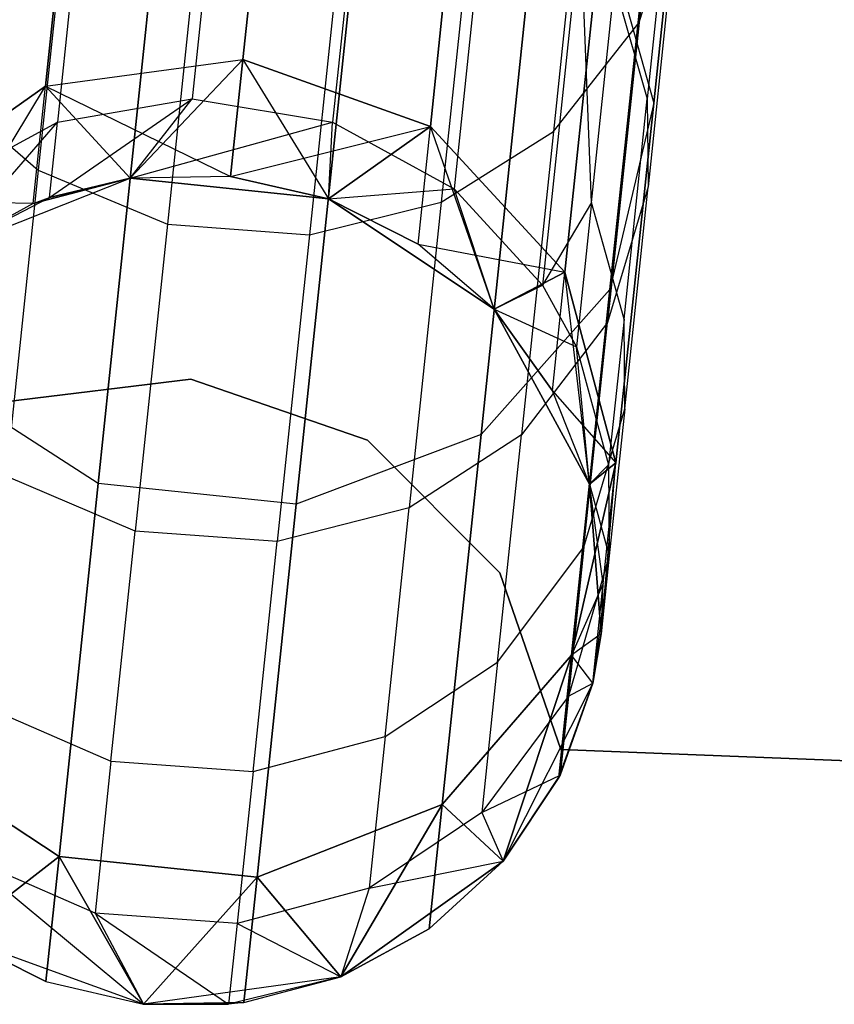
# Model space of a CAD drawing. Extents: x 0.3 to 7.1, y -3.38 to 3.38.
# Tile 41 of 256: x 3.31 to 3.51, y -3.38 to -3.14. Entities that reach past the tile are written whole.
import ezdxf

# ---------------------------------------------------------------- set-up
doc = ezdxf.new("R2010")
doc.units = 0
doc.header["$LTSCALE"] = 2.54
doc.layers.get('0').update_dxf_attribs({"linetype": 'CONTINUOUS'})

# ---------------------------------------------------------------- blocks, each defined once
blk = doc.blocks.new('SINGLES_B_BB_STL')
at = {"color": 0}
for p, q in [((3.46347, -3.1649, 16.15306), (3.47841, -3.0228, 15.76553)), ((3.46347, -3.1649, 16.15306), (3.47841, -3.0228, 15.76553)), ((3.47841, -3.0228, 12.49574), (3.46347, -3.1649, 12.10821)), ((3.47841, -3.0228, 12.49574), (3.46347, -3.1649, 12.10821)), ((3.46938, -3.05587, 40.29623), (3.45996, -3.14548, 40.08492)), ((3.46938, -3.05587, 40.29623), (3.45996, -3.14548, 40.08492)), ((3.45296, -3.20968, 16.13981), (3.46814, -3.06527, 15.74599)), ((3.45296, -3.20968, 16.13981), (3.46814, -3.06527, 15.74599)), ((3.46814, -3.06527, 12.51528), (3.45296, -3.20968, 12.12146)), ((3.46814, -3.06527, 12.51528), (3.45296, -3.20968, 12.12146)), ((3.37357, -3.07053, 16.17758), (3.36476, -3.15435, 16.56923)), ((3.37357, -3.07053, 16.17758), (3.36476, -3.15435, 16.56923)), ((3.36476, -3.15435, 11.69203), (3.37357, -3.07053, 12.08369)), ((3.36476, -3.15435, 11.69203), (3.37357, -3.07053, 12.08369)), ((3.31736, -3.16077, 16.56762), (3.3262, -3.07661, 16.17439)), ((3.31736, -3.16077, 16.56762), (3.3262, -3.07661, 16.17439)), ((3.3262, -3.07661, 12.08688), (3.31736, -3.16077, 11.69365)), ((3.3262, -3.07661, 12.08688), (3.31736, -3.16077, 11.69365)), ((3.36157, -3.07837, 39.82986), (3.35258, -3.16386, 39.4018)), ((3.36157, -3.07837, 39.82986), (3.35258, -3.16386, 39.4018)), ((3.44887, -3.08114, 40.30919), (3.43935, -3.17171, 40.09562)), ((3.44887, -3.08114, 40.30919), (3.43935, -3.17171, 40.09562)), ((3.3292, -3.08365, 39.83235), (3.32018, -3.16942, 39.40284)), ((3.3292, -3.08365, 39.83235), (3.32018, -3.16942, 39.40284)), ((3.39529, -3.0839, 39.83043), (3.3863, -3.16946, 39.40204)), ((3.39529, -3.0839, 39.83043), (3.3863, -3.16946, 39.40204)), ((3.4098, -3.17048, 16.56762), (3.41864, -3.08633, 16.17439)), ((3.4098, -3.17048, 16.56762), (3.41864, -3.08633, 16.17439)), ((3.41864, -3.08633, 12.08688), (3.4098, -3.17048, 11.69365)), ((3.41864, -3.08633, 12.08688), (3.4098, -3.17048, 11.69365)), ((3.32517, -3.08969, 40.31938), (3.31557, -3.18101, 40.10402)), ((3.32517, -3.08969, 40.31938), (3.31557, -3.18101, 40.10402)), ((3.46931, -3.0932, 40.06487), (3.46189, -3.16384, 39.85129)), ((3.46931, -3.0932, 40.06487), (3.46189, -3.16384, 39.85129)), ((3.42199, -3.09742, 40.31823), (3.4124, -3.18866, 40.10307)), ((3.42199, -3.09742, 40.31823), (3.4124, -3.18866, 40.10307)), ((3.42452, -3.0995, 39.83401), (3.41548, -3.18546, 39.40354)), ((3.42452, -3.0995, 39.83401), (3.41548, -3.18546, 39.40354)), ((3.42197, -3.24446, 16.12883), (3.43735, -3.09814, 15.72978)), ((3.42197, -3.24446, 16.12883), (3.43735, -3.09814, 15.72978)), ((3.43735, -3.09814, 12.53148), (3.42197, -3.24446, 12.13244)), ((3.43735, -3.09814, 12.53148), (3.42197, -3.24446, 12.13244)), ((3.35626, -3.10231, 40.32381), (3.34662, -3.19397, 40.10767)), ((3.35626, -3.10231, 40.32381), (3.34662, -3.19397, 40.10767)), ((3.39039, -3.10489, 40.32333), (3.38076, -3.19651, 40.10727)), ((3.39039, -3.10489, 40.32333), (3.38076, -3.19651, 40.10727)), ((3.32999, -3.25627, 16.12262), (3.34548, -3.10887, 15.72064)), ((3.32999, -3.25627, 16.12262), (3.34548, -3.10887, 15.72064)), ((3.34548, -3.10887, 12.54063), (3.32999, -3.25627, 12.13865)), ((3.34548, -3.10887, 12.54063), (3.32999, -3.25627, 12.13865)), ((3.45996, -3.14548, 40.08492), (3.46958, -3.11377, 40.0726)), ((3.45996, -3.14548, 40.08492), (3.46958, -3.11377, 40.0726)), ((3.46958, -3.11377, 40.0726), (3.4621, -3.18497, 39.85733)), ((3.46958, -3.11377, 40.0726), (3.4621, -3.18497, 39.85733)), ((3.37759, -3.26127, 16.12262), (3.39308, -3.11387, 15.72064)), ((3.37759, -3.26127, 16.12262), (3.39308, -3.11387, 15.72064)), ((3.39308, -3.11387, 12.54063), (3.37759, -3.26127, 12.13865)), ((3.39308, -3.11387, 12.54063), (3.37759, -3.26127, 12.13865)), ((3.44214, -3.20548, 16.56315), (3.45108, -3.12039, 16.16554)), ((3.44214, -3.20548, 16.56315), (3.45108, -3.12039, 16.16554)), ((3.45108, -3.12039, 12.09573), (3.44214, -3.20548, 11.69812)), ((3.45108, -3.12039, 12.09573), (3.44214, -3.20548, 11.69812)), ((3.45108, -3.12039, 16.16554), (3.46347, -3.1649, 16.15306)), ((3.45108, -3.12039, 16.16554), (3.46347, -3.1649, 16.15306)), ((3.45108, -3.12039, 12.09573), (3.46347, -3.1649, 12.10821)), ((3.45108, -3.12039, 12.09573), (3.46347, -3.1649, 12.10821)), ((3.44588, -3.12194, 39.83979), (3.43677, -3.20857, 39.40597)), ((3.44588, -3.12194, 39.83979), (3.43677, -3.20857, 39.40597)), ((3.44855, -3.18875, 39.62742), (3.44588, -3.12194, 39.83979)), ((3.44855, -3.18875, 39.62742), (3.44588, -3.12194, 39.83979)), ((3.44855, -3.18875, 39.62742), (3.45406, -3.13635, 39.84367)), ((3.44855, -3.18875, 39.62742), (3.45406, -3.13635, 39.84367)), ((3.45406, -3.13635, 39.84367), (3.46189, -3.16384, 39.85129)), ((3.45406, -3.13635, 39.84367), (3.46189, -3.16384, 39.85129)), ((3.43935, -3.17171, 40.09562), (3.45996, -3.14548, 40.08492)), ((3.43935, -3.17171, 40.09562), (3.45996, -3.14548, 40.08492)), ((3.45996, -3.14548, 40.08492), (3.45238, -3.21757, 39.86695)), ((3.45996, -3.14548, 40.08492), (3.45238, -3.21757, 39.86695)), ((3.31736, -3.16077, 16.56762), (3.36476, -3.15435, 16.56923)), ((3.31736, -3.16077, 16.56762), (3.36476, -3.15435, 16.56923)), ((3.31736, -3.16077, 11.69365), (3.36476, -3.15435, 11.69203)), ((3.31736, -3.16077, 11.69365), (3.36476, -3.15435, 11.69203)), ((3.3377, -3.18286, 16.96885), (3.36476, -3.15435, 16.56923)), ((3.3377, -3.18286, 16.96885), (3.36476, -3.15435, 16.56923)), ((3.36476, -3.15435, 16.56923), (3.36181, -3.18247, 16.96885)), ((3.36476, -3.15435, 16.56923), (3.36181, -3.18247, 16.96885)), ((3.36181, -3.18247, 11.29242), (3.36476, -3.15435, 11.69203)), ((3.36181, -3.18247, 11.29242), (3.36476, -3.15435, 11.69203)), ((3.4098, -3.17048, 16.56762), (3.36476, -3.15435, 16.56923)), ((3.4098, -3.17048, 16.56762), (3.36476, -3.15435, 16.56923)), ((3.36476, -3.15435, 11.69203), (3.3853, -3.18786, 11.29242)), ((3.36476, -3.15435, 11.69203), (3.3853, -3.18786, 11.29242)), ((3.36476, -3.15435, 11.69203), (3.4098, -3.17048, 11.69365)), ((3.36476, -3.15435, 11.69203), (3.4098, -3.17048, 11.69365)), ((3.27845, -3.18827, 16.56315), (3.31736, -3.16077, 16.56762)), ((3.27845, -3.18827, 16.56315), (3.31736, -3.16077, 16.56762)), ((3.31736, -3.16077, 11.69365), (3.27845, -3.18827, 11.69812)), ((3.31736, -3.16077, 11.69365), (3.27845, -3.18827, 11.69812)), ((3.29193, -3.16057, 40.09725), (3.31557, -3.18101, 40.10402)), ((3.29193, -3.16057, 40.09725), (3.31557, -3.18101, 40.10402)), ((3.29323, -3.20055, 16.96885), (3.31736, -3.16077, 16.56762)), ((3.29323, -3.20055, 16.96885), (3.31736, -3.16077, 16.56762)), ((3.31439, -3.189, 16.96885), (3.31736, -3.16077, 16.56762)), ((3.31439, -3.189, 16.96885), (3.31736, -3.16077, 16.56762)), ((3.31439, -3.189, 11.29242), (3.31736, -3.16077, 11.69365)), ((3.31439, -3.189, 11.29242), (3.31736, -3.16077, 11.69365)), ((3.3377, -3.18286, 16.96885), (3.31736, -3.16077, 16.56762)), ((3.3377, -3.18286, 16.96885), (3.31736, -3.16077, 16.56762)), ((3.3377, -3.18286, 11.29242), (3.31736, -3.16077, 11.69365)), ((3.31736, -3.16077, 11.69365), (3.36181, -3.18247, 11.29242)), ((3.3377, -3.18286, 11.29242), (3.31736, -3.16077, 11.69365)), ((3.31736, -3.16077, 11.69365), (3.36181, -3.18247, 11.29242)), ((3.31828, -3.18755, 39.09119), (3.35258, -3.16386, 39.4018)), ((3.31828, -3.18755, 39.09119), (3.35258, -3.16386, 39.4018)), ((3.32018, -3.16942, 39.40284), (3.35258, -3.16386, 39.4018)), ((3.32018, -3.16942, 39.40284), (3.35258, -3.16386, 39.4018)), ((3.3377, -3.18286, 39.09119), (3.35258, -3.16386, 39.4018)), ((3.3377, -3.18286, 39.09119), (3.35258, -3.16386, 39.4018)), ((3.35258, -3.16386, 39.4018), (3.3863, -3.16946, 39.40204)), ((3.35258, -3.16386, 39.4018), (3.3863, -3.16946, 39.40204)), ((3.46347, -3.1649, 16.15306), (3.45296, -3.20968, 16.13981)), ((3.46347, -3.1649, 16.15306), (3.45296, -3.20968, 16.13981)), ((3.46347, -3.1649, 12.10821), (3.45296, -3.20968, 12.12146)), ((3.46347, -3.1649, 12.10821), (3.45296, -3.20968, 12.12146)), ((3.45439, -3.25131, 16.55685), (3.46347, -3.1649, 16.15306)), ((3.45439, -3.25131, 16.55685), (3.46347, -3.1649, 16.15306)), ((3.46347, -3.1649, 12.10821), (3.45439, -3.25131, 11.70442)), ((3.46347, -3.1649, 12.10821), (3.45439, -3.25131, 11.70442)), ((3.45633, -3.21677, 39.63286), (3.46189, -3.16384, 39.85129)), ((3.45633, -3.21677, 39.63286), (3.46189, -3.16384, 39.85129)), ((3.46189, -3.16384, 39.85129), (3.4621, -3.18497, 39.85733)), ((3.46189, -3.16384, 39.85129), (3.4621, -3.18497, 39.85733)), ((3.29147, -3.18505, 39.40501), (3.32018, -3.16942, 39.40284)), ((3.29147, -3.18505, 39.40501), (3.32018, -3.16942, 39.40284)), ((3.29323, -3.20055, 39.09119), (3.32018, -3.16942, 39.40284)), ((3.29323, -3.20055, 39.09119), (3.32018, -3.16942, 39.40284)), ((3.31828, -3.18755, 39.09119), (3.32018, -3.16942, 39.40284)), ((3.31828, -3.18755, 39.09119), (3.32018, -3.16942, 39.40284)), ((3.3377, -3.18286, 39.09119), (3.3863, -3.16946, 39.40204)), ((3.3377, -3.18286, 39.09119), (3.3863, -3.16946, 39.40204)), ((3.36181, -3.18247, 16.96885), (3.4098, -3.17048, 16.56762)), ((3.36181, -3.18247, 16.96885), (3.4098, -3.17048, 16.56762)), ((3.3853, -3.18786, 39.09119), (3.3863, -3.16946, 39.40204)), ((3.3853, -3.18786, 39.09119), (3.3863, -3.16946, 39.40204)), ((3.3853, -3.18786, 16.96885), (3.4098, -3.17048, 16.56762)), ((3.3853, -3.18786, 16.96885), (3.4098, -3.17048, 16.56762)), ((3.4098, -3.17048, 11.69365), (3.3853, -3.18786, 11.29242)), ((3.4098, -3.17048, 11.69365), (3.3853, -3.18786, 11.29242)), ((3.3863, -3.16946, 39.40204), (3.41548, -3.18546, 39.40354)), ((3.3863, -3.16946, 39.40204), (3.41548, -3.18546, 39.40354)), ((3.40683, -3.19872, 16.96885), (3.4098, -3.17048, 16.56762)), ((3.40683, -3.19872, 16.96885), (3.4098, -3.17048, 16.56762)), ((3.40683, -3.19872, 11.29242), (3.4098, -3.17048, 11.69365)), ((3.40683, -3.19872, 11.29242), (3.4098, -3.17048, 11.69365)), ((3.44214, -3.20548, 16.56315), (3.4098, -3.17048, 16.56762)), ((3.44214, -3.20548, 16.56315), (3.4098, -3.17048, 16.56762)), ((3.42513, -3.21441, 11.29242), (3.4098, -3.17048, 11.69365)), ((3.4098, -3.17048, 11.69365), (3.44214, -3.20548, 11.69812)), ((3.42513, -3.21441, 11.29242), (3.4098, -3.17048, 11.69365)), ((3.4098, -3.17048, 11.69365), (3.44214, -3.20548, 11.69812)), ((3.4124, -3.18866, 40.10307), (3.43935, -3.17171, 40.09562)), ((3.4124, -3.18866, 40.10307), (3.43935, -3.17171, 40.09562)), ((3.43935, -3.17171, 40.09562), (3.43169, -3.24458, 39.8753)), ((3.43935, -3.17171, 40.09562), (3.43169, -3.24458, 39.8753)), ((3.31557, -3.18101, 40.10402), (3.30785, -3.25449, 39.88186)), ((3.31557, -3.18101, 40.10402), (3.30785, -3.25449, 39.88186)), ((3.31557, -3.18101, 40.10402), (3.34662, -3.19397, 40.10767)), ((3.31557, -3.18101, 40.10402), (3.34662, -3.19397, 40.10767)), ((3.29323, -3.20055, 1.7), (3.3377, -3.18286, 1.7)), ((3.29323, -3.20055, 1.7), (3.3377, -3.18286, 1.7)), ((3.29323, -3.20055, 11.29242), (3.3377, -3.18286, 1.7)), ((3.29323, -3.20055, 11.29242), (3.3377, -3.18286, 1.7)), ((3.3377, -3.18286, 16.96885), (3.31439, -3.189, 16.96885)), ((3.3377, -3.18286, 16.96885), (3.31439, -3.189, 16.96885)), ((3.3377, -3.18286, 11.29242), (3.31439, -3.189, 11.29242)), ((3.31439, -3.189, 11.29242), (3.3377, -3.18286, 1.7)), ((3.31439, -3.189, 11.29242), (3.3377, -3.18286, 1.7)), ((3.3377, -3.18286, 11.29242), (3.31439, -3.189, 11.29242)), ((3.3377, -3.18286, 16.96885), (3.31828, -3.18755, 39.09119)), ((3.31828, -3.18755, 39.09119), (3.3377, -3.18286, 39.09119)), ((3.3377, -3.18286, 16.96885), (3.31828, -3.18755, 39.09119)), ((3.31828, -3.18755, 39.09119), (3.3377, -3.18286, 39.09119)), ((3.36181, -3.18247, 16.96885), (3.3377, -3.18286, 39.09119)), ((3.36181, -3.18247, 16.96885), (3.3377, -3.18286, 39.09119)), ((3.36181, -3.18247, 16.96885), (3.3377, -3.18286, 16.96885)), ((3.36181, -3.18247, 16.96885), (3.3377, -3.18286, 16.96885)), ((3.36181, -3.18247, 11.29242), (3.3377, -3.18286, 11.29242)), ((3.36181, -3.18247, 11.29242), (3.3377, -3.18286, 11.29242)), ((3.3377, -3.18286, 1.7), (3.3853, -3.18786, 1.7)), ((3.3853, -3.18786, 16.96885), (3.3377, -3.18286, 39.09119)), ((3.3377, -3.18286, 39.09119), (3.3853, -3.18786, 39.09119)), ((3.3853, -3.18786, 16.96885), (3.3377, -3.18286, 39.09119)), ((3.3377, -3.18286, 16.96885), (3.3377, -3.18286, 39.09119)), ((3.3377, -3.18286, 16.96885), (3.3377, -3.18286, 39.09119)), ((3.3377, -3.18286, 11.29242), (3.3377, -3.18286, 1.7)), ((3.3377, -3.18286, 11.29242), (3.3377, -3.18286, 1.7)), ((3.3377, -3.18286, 11.29242), (3.3853, -3.18786, 1.7)), ((3.3377, -3.18286, 1.7), (3.3853, -3.18786, 1.7)), ((3.3377, -3.18286, 11.29242), (3.3853, -3.18786, 1.7)), ((3.3377, -3.18286, 39.09119), (3.3853, -3.18786, 39.09119)), ((3.3853, -3.18786, 16.96885), (3.36181, -3.18247, 16.96885)), ((3.3853, -3.18786, 16.96885), (3.36181, -3.18247, 16.96885)), ((3.3853, -3.18786, 11.29242), (3.36181, -3.18247, 11.29242)), ((3.36181, -3.18247, 11.29242), (3.3853, -3.18786, 1.7)), ((3.36181, -3.18247, 11.29242), (3.3853, -3.18786, 1.7)), ((3.3853, -3.18786, 11.29242), (3.36181, -3.18247, 11.29242)), ((3.3853, -3.18786, 39.09119), (3.41548, -3.18546, 39.40354)), ((3.3853, -3.18786, 39.09119), (3.41548, -3.18546, 39.40354)), ((3.42513, -3.21441, 39.09119), (3.41548, -3.18546, 39.40354)), ((3.41548, -3.18546, 39.40354), (3.43677, -3.20857, 39.40597)), ((3.42513, -3.21441, 39.09119), (3.41548, -3.18546, 39.40354)), ((3.41548, -3.18546, 39.40354), (3.43677, -3.20857, 39.40597)), ((3.4621, -3.18497, 39.85733), (3.45238, -3.21757, 39.86695)), ((3.4621, -3.18497, 39.85733), (3.45238, -3.21757, 39.86695)), ((3.45649, -3.23831, 39.63716), (3.4621, -3.18497, 39.85733)), ((3.45649, -3.23831, 39.63716), (3.4621, -3.18497, 39.85733)), ((3.31439, -3.189, 11.29242), (3.27845, -3.18827, 11.69812)), ((3.31439, -3.189, 11.29242), (3.27845, -3.18827, 11.69812)), ((3.29323, -3.20055, 39.09119), (3.31828, -3.18755, 39.09119)), ((3.29323, -3.20055, 39.09119), (3.31828, -3.18755, 39.09119)), ((3.31439, -3.189, 16.96885), (3.29323, -3.20055, 39.09119)), ((3.31439, -3.189, 16.96885), (3.29323, -3.20055, 16.96885)), ((3.31439, -3.189, 16.96885), (3.29323, -3.20055, 39.09119)), ((3.31439, -3.189, 16.96885), (3.29323, -3.20055, 16.96885)), ((3.31439, -3.189, 11.29242), (3.29323, -3.20055, 11.29242)), ((3.31439, -3.189, 11.29242), (3.29323, -3.20055, 11.29242)), ((3.31439, -3.189, 16.96885), (3.31828, -3.18755, 39.09119)), ((3.31439, -3.189, 16.96885), (3.31828, -3.18755, 39.09119)), ((3.38076, -3.19651, 40.10727), (3.4124, -3.18866, 40.10307)), ((3.38076, -3.19651, 40.10727), (3.4124, -3.18866, 40.10307)), ((3.3853, -3.18786, 1.7), (3.42513, -3.21441, 1.7)), ((3.42513, -3.21441, 16.96885), (3.3853, -3.18786, 39.09119)), ((3.3853, -3.18786, 39.09119), (3.42513, -3.21441, 39.09119)), ((3.40683, -3.19872, 16.96885), (3.3853, -3.18786, 39.09119)), ((3.42513, -3.21441, 16.96885), (3.3853, -3.18786, 39.09119)), ((3.40683, -3.19872, 16.96885), (3.3853, -3.18786, 39.09119)), ((3.40683, -3.19872, 16.96885), (3.3853, -3.18786, 16.96885)), ((3.3853, -3.18786, 16.96885), (3.3853, -3.18786, 39.09119)), ((3.3853, -3.18786, 16.96885), (3.3853, -3.18786, 39.09119)), ((3.40683, -3.19872, 16.96885), (3.3853, -3.18786, 16.96885)), ((3.40683, -3.19872, 11.29242), (3.3853, -3.18786, 11.29242)), ((3.3853, -3.18786, 1.7), (3.42513, -3.21441, 1.7)), ((3.3853, -3.18786, 1.7), (3.40683, -3.19872, 11.29242)), ((3.3853, -3.18786, 1.7), (3.40683, -3.19872, 11.29242)), ((3.3853, -3.18786, 1.7), (3.3853, -3.18786, 11.29242)), ((3.40683, -3.19872, 11.29242), (3.3853, -3.18786, 11.29242)), ((3.3853, -3.18786, 1.7), (3.3853, -3.18786, 11.29242)), ((3.3853, -3.18786, 39.09119), (3.42513, -3.21441, 39.09119)), ((3.4124, -3.18866, 40.10307), (3.40469, -3.26208, 39.88112)), ((3.4124, -3.18866, 40.10307), (3.40469, -3.26208, 39.88112)), ((3.44855, -3.18875, 39.62742), (3.43677, -3.20857, 39.40597)), ((3.44855, -3.18875, 39.62742), (3.43677, -3.20857, 39.40597)), ((3.44855, -3.18875, 39.62742), (3.44491, -3.22344, 39.4076)), ((3.44855, -3.18875, 39.62742), (3.44491, -3.22344, 39.4076)), ((3.45633, -3.21677, 39.63286), (3.44855, -3.18875, 39.62742)), ((3.45633, -3.21677, 39.63286), (3.44855, -3.18875, 39.62742)), ((3.34662, -3.19397, 40.10767), (3.33887, -3.26771, 39.8847)), ((3.34662, -3.19397, 40.10767), (3.33887, -3.26771, 39.8847)), ((3.34662, -3.19397, 40.10767), (3.38076, -3.19651, 40.10727)), ((3.34662, -3.19397, 40.10767), (3.38076, -3.19651, 40.10727)), ((3.38076, -3.19651, 40.10727), (3.37302, -3.27022, 39.8844)), ((3.38076, -3.19651, 40.10727), (3.37302, -3.27022, 39.8844)), ((3.42513, -3.21441, 16.96885), (3.40683, -3.19872, 16.96885)), ((3.40683, -3.19872, 16.96885), (3.44214, -3.20548, 16.56315)), ((3.42513, -3.21441, 16.96885), (3.40683, -3.19872, 16.96885)), ((3.40683, -3.19872, 16.96885), (3.44214, -3.20548, 16.56315)), ((3.42513, -3.21441, 11.29242), (3.40683, -3.19872, 11.29242)), ((3.42513, -3.21441, 1.7), (3.40683, -3.19872, 11.29242)), ((3.42513, -3.21441, 11.29242), (3.40683, -3.19872, 11.29242)), ((3.42513, -3.21441, 1.7), (3.40683, -3.19872, 11.29242)), ((3.42513, -3.21441, 16.96885), (3.44214, -3.20548, 16.56315)), ((3.42513, -3.21441, 16.96885), (3.44214, -3.20548, 16.56315)), ((3.44214, -3.20548, 11.69812), (3.42513, -3.21441, 11.29242)), ((3.44214, -3.20548, 11.69812), (3.42513, -3.21441, 11.29242)), ((3.43914, -3.23403, 16.96885), (3.44214, -3.20548, 16.56315)), ((3.43914, -3.23403, 16.96885), (3.44214, -3.20548, 16.56315)), ((3.43914, -3.23403, 11.29242), (3.44214, -3.20548, 11.69812)), ((3.43914, -3.23403, 11.29242), (3.44214, -3.20548, 11.69812)), ((3.45439, -3.25131, 16.55685), (3.44214, -3.20548, 16.56315)), ((3.45439, -3.25131, 16.55685), (3.44214, -3.20548, 16.56315)), ((3.44805, -3.25643, 11.29242), (3.44214, -3.20548, 11.69812)), ((3.44214, -3.20548, 11.69812), (3.45439, -3.25131, 11.70442)), ((3.44805, -3.25643, 11.29242), (3.44214, -3.20548, 11.69812)), ((3.44214, -3.20548, 11.69812), (3.45439, -3.25131, 11.70442)), ((3.45296, -3.20968, 16.13981), (3.42197, -3.24446, 16.12883)), ((3.45296, -3.20968, 16.13981), (3.42197, -3.24446, 16.12883)), ((3.45296, -3.20968, 12.12146), (3.42197, -3.24446, 12.13244)), ((3.45296, -3.20968, 12.12146), (3.42197, -3.24446, 12.13244)), ((3.42513, -3.21441, 39.09119), (3.43677, -3.20857, 39.40597)), ((3.42513, -3.21441, 39.09119), (3.43677, -3.20857, 39.40597)), ((3.43677, -3.20857, 39.40597), (3.44491, -3.22344, 39.4076)), ((3.43677, -3.20857, 39.40597), (3.44491, -3.22344, 39.4076)), ((3.44373, -3.29749, 16.55016), (3.45296, -3.20968, 16.13981)), ((3.44373, -3.29749, 16.55016), (3.45296, -3.20968, 16.13981)), ((3.45296, -3.20968, 12.12146), (3.44373, -3.29749, 11.71111)), ((3.45296, -3.20968, 12.12146), (3.44373, -3.29749, 11.71111)), ((3.42513, -3.21441, 1.7), (3.44805, -3.25643, 1.7)), ((3.44805, -3.25643, 16.96885), (3.42513, -3.21441, 39.09119)), ((3.42513, -3.21441, 39.09119), (3.44805, -3.25643, 39.09119)), ((3.43914, -3.23403, 16.96885), (3.42513, -3.21441, 39.09119)), ((3.44805, -3.25643, 16.96885), (3.42513, -3.21441, 39.09119)), ((3.43914, -3.23403, 16.96885), (3.42513, -3.21441, 39.09119)), ((3.43914, -3.23403, 16.96885), (3.42513, -3.21441, 16.96885)), ((3.42513, -3.21441, 16.96885), (3.42513, -3.21441, 39.09119)), ((3.42513, -3.21441, 16.96885), (3.42513, -3.21441, 39.09119)), ((3.43914, -3.23403, 16.96885), (3.42513, -3.21441, 16.96885)), ((3.43914, -3.23403, 11.29242), (3.42513, -3.21441, 11.29242)), ((3.42513, -3.21441, 1.7), (3.44805, -3.25643, 1.7)), ((3.42513, -3.21441, 1.7), (3.43914, -3.23403, 11.29242)), ((3.42513, -3.21441, 1.7), (3.43914, -3.23403, 11.29242)), ((3.42513, -3.21441, 1.7), (3.42513, -3.21441, 11.29242)), ((3.43914, -3.23403, 11.29242), (3.42513, -3.21441, 11.29242)), ((3.42513, -3.21441, 1.7), (3.42513, -3.21441, 11.29242)), ((3.42513, -3.21441, 39.09119), (3.44805, -3.25643, 39.09119)), ((3.42513, -3.21441, 39.09119), (3.44491, -3.22344, 39.4076)), ((3.42513, -3.21441, 39.09119), (3.44491, -3.22344, 39.4076)), ((3.45238, -3.21757, 39.86695), (3.43169, -3.24458, 39.8753)), ((3.45238, -3.21757, 39.86695), (3.43169, -3.24458, 39.8753)), ((3.44671, -3.27159, 39.64402), (3.45238, -3.21757, 39.86695)), ((3.44671, -3.27159, 39.64402), (3.45238, -3.21757, 39.86695)), ((3.45633, -3.21677, 39.63286), (3.45264, -3.25181, 39.41081)), ((3.45633, -3.21677, 39.63286), (3.45264, -3.25181, 39.41081)), ((3.45649, -3.23831, 39.63716), (3.45633, -3.21677, 39.63286)), ((3.45649, -3.23831, 39.63716), (3.45633, -3.21677, 39.63286)), ((3.44805, -3.25643, 39.09119), (3.44491, -3.22344, 39.4076)), ((3.44491, -3.22344, 39.4076), (3.45264, -3.25181, 39.41081)), ((3.44805, -3.25643, 39.09119), (3.44491, -3.22344, 39.4076)), ((3.44491, -3.22344, 39.4076), (3.45264, -3.25181, 39.41081)), ((3.32999, -3.25627, 16.12262), (3.29007, -3.2306, 16.12883)), ((3.32999, -3.25627, 16.12262), (3.29007, -3.2306, 16.12883)), ((3.32999, -3.25627, 12.13865), (3.29007, -3.2306, 12.13244)), ((3.32999, -3.25627, 12.13865), (3.29007, -3.2306, 12.13244)), ((3.30761, -3.23661, 1.9), (3.35224, -3.2312, 1.9)), ((3.35224, -3.2312, 1.7), (3.30761, -3.23661, 1.7)), ((3.35224, -3.2312, 1.7), (3.30761, -3.23661, 1.7)), ((3.30761, -3.23661, 1.9), (3.35224, -3.2312, 1.9)), ((3.35224, -3.2312, 1.9), (3.39473, -3.24588, 1.9)), ((3.39473, -3.24588, 1.7), (3.35224, -3.2312, 1.7)), ((3.35224, -3.2312, 1.7), (3.35224, -3.2312, 1.9)), ((3.35224, -3.2312, 1.7), (3.35224, -3.2312, 1.9)), ((3.39473, -3.24588, 1.7), (3.35224, -3.2312, 1.7)), ((3.35224, -3.2312, 1.9), (3.39473, -3.24588, 1.9)), ((3.44805, -3.25643, 16.96885), (3.43914, -3.23403, 16.96885)), ((3.43914, -3.23403, 16.96885), (3.45439, -3.25131, 16.55685)), ((3.44805, -3.25643, 16.96885), (3.43914, -3.23403, 16.96885)), ((3.43914, -3.23403, 16.96885), (3.45439, -3.25131, 16.55685)), ((3.44805, -3.25643, 11.29242), (3.43914, -3.23403, 11.29242)), ((3.44805, -3.25643, 1.7), (3.43914, -3.23403, 11.29242)), ((3.44805, -3.25643, 11.29242), (3.43914, -3.23403, 11.29242)), ((3.44805, -3.25643, 1.7), (3.43914, -3.23403, 11.29242)), ((3.44671, -3.27159, 39.64402), (3.45649, -3.23831, 39.63716)), ((3.44671, -3.27159, 39.64402), (3.45649, -3.23831, 39.63716)), ((3.45649, -3.23831, 39.63716), (3.45278, -3.27364, 39.41335)), ((3.45649, -3.23831, 39.63716), (3.45278, -3.27364, 39.41335)), ((3.42197, -3.24446, 16.12883), (3.37759, -3.26127, 16.12262)), ((3.42197, -3.24446, 16.12883), (3.37759, -3.26127, 16.12262)), ((3.42197, -3.24446, 12.13244), (3.37759, -3.26127, 12.13865)), ((3.42197, -3.24446, 12.13244), (3.37759, -3.26127, 12.13865)), ((3.39473, -3.24588, 1.9), (3.42649, -3.2777, 1.9)), ((3.42649, -3.2777, 1.7), (3.39473, -3.24588, 1.7)), ((3.39473, -3.24588, 1.7), (3.39473, -3.24588, 1.9)), ((3.39473, -3.24588, 1.7), (3.39473, -3.24588, 1.9)), ((3.42649, -3.2777, 1.7), (3.39473, -3.24588, 1.7)), ((3.39473, -3.24588, 1.9), (3.42649, -3.2777, 1.9)), ((3.43169, -3.24458, 39.8753), (3.40469, -3.26208, 39.88112)), ((3.43169, -3.24458, 39.8753), (3.40469, -3.26208, 39.88112)), ((3.41262, -3.33344, 16.54461), (3.42197, -3.24446, 16.12883)), ((3.41262, -3.33344, 16.54461), (3.42197, -3.24446, 16.12883)), ((3.42197, -3.24446, 12.13244), (3.41262, -3.33344, 11.71666)), ((3.42197, -3.24446, 12.13244), (3.41262, -3.33344, 11.71666)), ((3.42595, -3.29918, 39.64996), (3.43169, -3.24458, 39.8753)), ((3.42595, -3.29918, 39.64996), (3.43169, -3.24458, 39.8753)), ((3.44373, -3.29749, 16.55016), (3.45439, -3.25131, 16.55685)), ((3.44373, -3.29749, 16.55016), (3.45439, -3.25131, 16.55685)), ((3.45439, -3.25131, 11.70442), (3.44373, -3.29749, 11.71111)), ((3.45439, -3.25131, 11.70442), (3.44373, -3.29749, 11.71111)), ((3.44805, -3.25643, 16.96885), (3.45439, -3.25131, 16.55685)), ((3.44805, -3.25643, 16.96885), (3.45439, -3.25131, 16.55685)), ((3.45439, -3.25131, 11.70442), (3.44805, -3.25643, 11.29242)), ((3.45439, -3.25131, 11.70442), (3.44805, -3.25643, 11.29242)), ((3.44805, -3.25643, 39.09119), (3.45264, -3.25181, 39.41081)), ((3.44805, -3.25643, 39.09119), (3.45264, -3.25181, 39.41081)), ((3.45081, -3.29238, 11.29242), (3.45439, -3.25131, 11.70442)), ((3.45081, -3.29238, 11.29242), (3.45439, -3.25131, 11.70442)), ((3.45134, -3.28031, 16.96885), (3.45439, -3.25131, 16.55685)), ((3.45134, -3.28031, 16.96885), (3.45439, -3.25131, 16.55685)), ((3.45134, -3.28031, 11.29242), (3.45439, -3.25131, 11.70442)), ((3.45134, -3.28031, 11.29242), (3.45439, -3.25131, 11.70442)), ((3.45264, -3.25181, 39.41081), (3.45278, -3.27364, 39.41335)), ((3.45264, -3.25181, 39.41081), (3.45278, -3.27364, 39.41335)), ((3.33887, -3.26771, 39.8847), (3.30785, -3.25449, 39.88186)), ((3.33887, -3.26771, 39.8847), (3.30785, -3.25449, 39.88186)), ((3.32057, -3.34591, 16.54148), (3.32999, -3.25627, 16.12262)), ((3.32057, -3.34591, 16.54148), (3.32999, -3.25627, 16.12262)), ((3.32999, -3.25627, 12.13865), (3.32057, -3.34591, 11.71979)), ((3.32999, -3.25627, 12.13865), (3.32057, -3.34591, 11.71979)), ((3.37759, -3.26127, 16.12262), (3.32999, -3.25627, 16.12262)), ((3.37759, -3.26127, 16.12262), (3.32999, -3.25627, 16.12262)), ((3.37759, -3.26127, 12.13865), (3.32999, -3.25627, 12.13865)), ((3.37759, -3.26127, 12.13865), (3.32999, -3.25627, 12.13865)), ((3.44805, -3.25643, 1.7), (3.45081, -3.29238, 1.7)), ((3.45081, -3.29238, 16.96885), (3.44805, -3.25643, 39.09119)), ((3.44805, -3.25643, 39.09119), (3.45081, -3.29238, 39.09119)), ((3.45134, -3.28031, 16.96885), (3.44805, -3.25643, 39.09119)), ((3.45081, -3.29238, 16.96885), (3.44805, -3.25643, 39.09119)), ((3.45134, -3.28031, 16.96885), (3.44805, -3.25643, 39.09119)), ((3.45134, -3.28031, 16.96885), (3.44805, -3.25643, 16.96885)), ((3.44805, -3.25643, 16.96885), (3.44805, -3.25643, 39.09119)), ((3.44805, -3.25643, 16.96885), (3.44805, -3.25643, 39.09119)), ((3.45134, -3.28031, 16.96885), (3.44805, -3.25643, 16.96885)), ((3.45134, -3.28031, 11.29242), (3.44805, -3.25643, 11.29242)), ((3.45081, -3.29238, 1.7), (3.44805, -3.25643, 11.29242)), ((3.45134, -3.28031, 11.29242), (3.44805, -3.25643, 11.29242)), ((3.45081, -3.29238, 1.7), (3.44805, -3.25643, 11.29242)), ((3.44805, -3.25643, 1.7), (3.45081, -3.29238, 1.7)), ((3.44805, -3.25643, 1.7), (3.44805, -3.25643, 11.29242)), ((3.44805, -3.25643, 1.7), (3.44805, -3.25643, 11.29242)), ((3.44805, -3.25643, 39.09119), (3.45081, -3.29238, 39.09119)), ((3.44805, -3.25643, 39.09119), (3.45278, -3.27364, 39.41335)), ((3.44805, -3.25643, 39.09119), (3.45278, -3.27364, 39.41335)), ((3.36817, -3.35091, 16.54148), (3.37759, -3.26127, 16.12262)), ((3.36817, -3.35091, 16.54148), (3.37759, -3.26127, 16.12262)), ((3.37759, -3.26127, 12.13865), (3.36817, -3.35091, 11.71979)), ((3.37759, -3.26127, 12.13865), (3.36817, -3.35091, 11.71979)), ((3.40469, -3.26208, 39.88112), (3.37302, -3.27022, 39.8844)), ((3.40469, -3.26208, 39.88112), (3.37302, -3.27022, 39.8844)), ((3.39891, -3.31708, 39.65411), (3.40469, -3.26208, 39.88112)), ((3.39891, -3.31708, 39.65411), (3.40469, -3.26208, 39.88112)), ((3.33306, -3.32296, 39.65667), (3.33887, -3.26771, 39.8847)), ((3.33306, -3.32296, 39.65667), (3.33887, -3.26771, 39.8847)), ((3.37302, -3.27022, 39.8844), (3.33887, -3.26771, 39.8847)), ((3.37302, -3.27022, 39.8844), (3.33887, -3.26771, 39.8847)), ((3.36721, -3.32545, 39.65645), (3.37302, -3.27022, 39.8844)), ((3.36721, -3.32545, 39.65645), (3.37302, -3.27022, 39.8844)), ((3.42595, -3.29918, 39.64996), (3.44671, -3.27159, 39.64402)), ((3.42595, -3.29918, 39.64996), (3.44671, -3.27159, 39.64402)), ((3.44671, -3.27159, 39.64402), (3.44295, -3.30735, 39.41739)), ((3.44671, -3.27159, 39.64402), (3.44295, -3.30735, 39.41739)), ((3.45278, -3.27364, 39.41335), (3.44295, -3.30735, 39.41739)), ((3.45278, -3.27364, 39.41335), (3.44295, -3.30735, 39.41739)), ((3.45278, -3.27364, 39.41335), (3.44882, -3.30429, 39.09119)), ((3.45278, -3.27364, 39.41335), (3.44882, -3.30429, 39.09119)), ((3.45278, -3.27364, 39.41335), (3.45081, -3.29238, 39.09119)), ((3.45278, -3.27364, 39.41335), (3.45081, -3.29238, 39.09119)), ((3.42649, -3.2777, 1.9), (3.44111, -3.32021, 1.9)), ((3.44111, -3.32021, 1.7), (3.42649, -3.2777, 1.7)), ((3.42649, -3.2777, 1.7), (3.42649, -3.2777, 1.9)), ((3.42649, -3.2777, 1.7), (3.42649, -3.2777, 1.9)), ((3.44111, -3.32021, 1.7), (3.42649, -3.2777, 1.7)), ((3.42649, -3.2777, 1.9), (3.44111, -3.32021, 1.9)), ((3.45134, -3.28031, 16.96885), (3.44373, -3.29749, 16.55016)), ((3.45134, -3.28031, 16.96885), (3.44373, -3.29749, 16.55016)), ((3.44882, -3.30429, 1.7), (3.45134, -3.28031, 11.29242)), ((3.44882, -3.30429, 1.7), (3.45134, -3.28031, 11.29242)), ((3.45081, -3.29238, 16.96885), (3.45134, -3.28031, 16.96885)), ((3.45081, -3.29238, 16.96885), (3.45134, -3.28031, 16.96885)), ((3.45081, -3.29238, 11.29242), (3.45134, -3.28031, 11.29242)), ((3.45081, -3.29238, 11.29242), (3.45134, -3.28031, 11.29242)), ((3.45081, -3.29238, 1.7), (3.45134, -3.28031, 11.29242)), ((3.45081, -3.29238, 1.7), (3.45134, -3.28031, 11.29242)), ((3.45081, -3.29238, 16.96885), (3.44373, -3.29749, 16.55016)), ((3.45081, -3.29238, 16.96885), (3.44373, -3.29749, 16.55016)), ((3.45081, -3.29238, 11.29242), (3.44373, -3.29749, 11.71111)), ((3.45081, -3.29238, 11.29242), (3.44373, -3.29749, 11.71111)), ((3.45081, -3.29238, 1.7), (3.44882, -3.30429, 1.7)), ((3.44882, -3.30429, 16.96885), (3.45081, -3.29238, 16.96885)), ((3.45081, -3.29238, 39.09119), (3.44882, -3.30429, 39.09119)), ((3.44882, -3.30429, 16.96885), (3.45081, -3.29238, 16.96885)), ((3.44882, -3.30429, 11.29242), (3.45081, -3.29238, 11.29242)), ((3.44882, -3.30429, 11.29242), (3.45081, -3.29238, 11.29242)), ((3.44882, -3.30429, 1.7), (3.45081, -3.29238, 11.29242)), ((3.44882, -3.30429, 1.7), (3.45081, -3.29238, 11.29242)), ((3.45081, -3.29238, 1.7), (3.44882, -3.30429, 1.7)), ((3.45081, -3.29238, 39.09119), (3.44882, -3.30429, 39.09119)), ((3.45081, -3.29238, 16.96885), (3.45081, -3.29238, 39.09119)), ((3.45081, -3.29238, 16.96885), (3.45081, -3.29238, 39.09119)), ((3.41262, -3.33344, 16.54461), (3.44373, -3.29749, 16.55016)), ((3.41262, -3.33344, 16.54461), (3.44373, -3.29749, 16.55016)), ((3.44373, -3.29749, 11.71111), (3.41262, -3.33344, 11.71666)), ((3.44373, -3.29749, 11.71111), (3.41262, -3.33344, 11.71666)), ((3.42726, -3.34702, 16.96885), (3.44373, -3.29749, 16.55016)), ((3.42726, -3.34702, 16.96885), (3.44373, -3.29749, 16.55016)), ((3.44373, -3.29749, 11.71111), (3.42726, -3.34702, 11.29242)), ((3.44373, -3.29749, 11.71111), (3.42726, -3.34702, 11.29242)), ((3.44064, -3.32696, 16.96885), (3.44373, -3.29749, 16.55016)), ((3.44064, -3.32696, 16.96885), (3.44373, -3.29749, 16.55016)), ((3.44373, -3.29749, 11.71111), (3.44064, -3.32696, 11.29242)), ((3.44373, -3.29749, 11.71111), (3.44064, -3.32696, 11.29242)), ((3.44882, -3.30429, 16.96885), (3.44373, -3.29749, 16.55016)), ((3.44882, -3.30429, 16.96885), (3.44373, -3.29749, 16.55016)), ((3.44882, -3.30429, 11.29242), (3.44373, -3.29749, 11.71111)), ((3.44882, -3.30429, 11.29242), (3.44373, -3.29749, 11.71111)), ((3.39891, -3.31708, 39.65411), (3.42595, -3.29918, 39.64996)), ((3.39891, -3.31708, 39.65411), (3.42595, -3.29918, 39.64996)), ((3.42595, -3.29918, 39.64996), (3.42215, -3.33533, 39.4209)), ((3.42595, -3.29918, 39.64996), (3.42215, -3.33533, 39.4209)), ((3.44882, -3.30429, 1.7), (3.42726, -3.34702, 1.7)), ((3.44882, -3.30429, 1.7), (3.42726, -3.34702, 1.7)), ((3.44064, -3.32696, 16.96885), (3.44882, -3.30429, 39.09119)), ((3.44064, -3.32696, 16.96885), (3.44882, -3.30429, 39.09119)), ((3.44064, -3.32696, 16.96885), (3.44882, -3.30429, 16.96885)), ((3.44064, -3.32696, 16.96885), (3.44882, -3.30429, 16.96885)), ((3.44064, -3.32696, 11.29242), (3.44882, -3.30429, 11.29242)), ((3.44064, -3.32696, 11.29242), (3.44882, -3.30429, 11.29242)), ((3.44064, -3.32696, 11.29242), (3.44882, -3.30429, 1.7)), ((3.44064, -3.32696, 11.29242), (3.44882, -3.30429, 1.7)), ((3.44882, -3.30429, 39.09119), (3.44095, -3.32633, 39.09119)), ((3.44882, -3.30429, 39.09119), (3.44095, -3.32633, 39.09119)), ((3.44295, -3.30735, 39.41739), (3.44882, -3.30429, 39.09119)), ((3.44295, -3.30735, 39.41739), (3.44882, -3.30429, 39.09119)), ((3.44882, -3.30429, 16.96885), (3.44882, -3.30429, 39.09119)), ((3.44882, -3.30429, 16.96885), (3.44882, -3.30429, 39.09119)), ((3.44882, -3.30429, 11.29242), (3.44882, -3.30429, 1.7)), ((3.44882, -3.30429, 11.29242), (3.44882, -3.30429, 1.7)), ((3.44295, -3.30735, 39.41739), (3.42215, -3.33533, 39.4209)), ((3.44295, -3.30735, 39.41739), (3.42215, -3.33533, 39.4209)), ((3.44295, -3.30735, 39.41739), (3.44095, -3.32633, 39.09119)), ((3.44295, -3.30735, 39.41739), (3.44095, -3.32633, 39.09119)), ((3.30207, -3.30955, 39.65464), (3.33306, -3.32296, 39.65667)), ((3.30207, -3.30955, 39.65464), (3.33306, -3.32296, 39.65667)), ((3.36721, -3.32545, 39.65645), (3.39891, -3.31708, 39.65411)), ((3.36721, -3.32545, 39.65645), (3.39891, -3.31708, 39.65411)), ((3.39891, -3.31708, 39.65411), (3.39508, -3.35349, 39.42335)), ((3.39891, -3.31708, 39.65411), (3.39508, -3.35349, 39.42335)), ((3.28072, -3.31957, 16.54461), (3.32057, -3.34591, 16.54148)), ((3.28072, -3.31957, 16.54461), (3.32057, -3.34591, 16.54148)), ((3.32057, -3.34591, 11.71979), (3.28072, -3.31957, 11.71666)), ((3.32057, -3.34591, 11.71979), (3.28072, -3.31957, 11.71666)), ((3.44111, -3.32021, 1.7), (3.69177, -3.33, 1.7)), ((3.69177, -3.33, 1.9), (3.44111, -3.32021, 1.9)), ((3.44111, -3.32021, 1.9), (3.44111, -3.32021, 1.7)), ((3.69177, -3.33, 1.9), (3.44111, -3.32021, 1.9)), ((3.44111, -3.32021, 1.7), (3.69177, -3.33, 1.7)), ((3.44111, -3.32021, 1.9), (3.44111, -3.32021, 1.7)), ((3.33306, -3.32296, 39.65667), (3.32922, -3.35955, 39.42486)), ((3.33306, -3.32296, 39.65667), (3.32922, -3.35955, 39.42486)), ((3.33306, -3.32296, 39.65667), (3.36721, -3.32545, 39.65645)), ((3.33306, -3.32296, 39.65667), (3.36721, -3.32545, 39.65645)), ((3.36721, -3.32545, 39.65645), (3.36337, -3.36202, 39.42473)), ((3.36721, -3.32545, 39.65645), (3.36337, -3.36202, 39.42473)), ((3.42215, -3.33533, 39.4209), (3.44095, -3.32633, 39.09119)), ((3.42215, -3.33533, 39.4209), (3.44095, -3.32633, 39.09119)), ((3.42726, -3.34702, 16.96885), (3.44095, -3.32633, 39.09119)), ((3.44095, -3.32633, 39.09119), (3.42726, -3.34702, 39.09119)), ((3.42726, -3.34702, 16.96885), (3.44095, -3.32633, 39.09119)), ((3.44095, -3.32633, 39.09119), (3.42726, -3.34702, 39.09119)), ((3.44064, -3.32696, 16.96885), (3.44095, -3.32633, 39.09119)), ((3.44064, -3.32696, 16.96885), (3.44095, -3.32633, 39.09119)), ((3.42726, -3.34702, 16.96885), (3.44064, -3.32696, 16.96885)), ((3.42726, -3.34702, 16.96885), (3.44064, -3.32696, 16.96885)), ((3.42726, -3.34702, 11.29242), (3.44064, -3.32696, 11.29242)), ((3.44064, -3.32696, 11.29242), (3.42726, -3.34702, 1.7)), ((3.44064, -3.32696, 11.29242), (3.42726, -3.34702, 1.7)), ((3.42726, -3.34702, 11.29242), (3.44064, -3.32696, 11.29242)), ((3.36817, -3.35091, 16.54148), (3.41262, -3.33344, 16.54461)), ((3.36817, -3.35091, 16.54148), (3.41262, -3.33344, 16.54461)), ((3.41262, -3.33344, 11.71666), (3.36817, -3.35091, 11.71979)), ((3.41262, -3.33344, 11.71666), (3.36817, -3.35091, 11.71979)), ((3.38832, -3.37484, 16.96885), (3.41262, -3.33344, 16.54461)), ((3.38832, -3.37484, 16.96885), (3.41262, -3.33344, 16.54461)), ((3.41262, -3.33344, 11.71666), (3.38832, -3.37484, 11.29242)), ((3.41262, -3.33344, 11.71666), (3.38832, -3.37484, 11.29242)), ((3.40948, -3.36329, 16.96885), (3.41262, -3.33344, 16.54461)), ((3.40948, -3.36329, 16.96885), (3.41262, -3.33344, 16.54461)), ((3.41262, -3.33344, 11.71666), (3.40948, -3.36329, 11.29242)), ((3.41262, -3.33344, 11.71666), (3.40948, -3.36329, 11.29242)), ((3.42726, -3.34702, 16.96885), (3.41262, -3.33344, 16.54461)), ((3.42726, -3.34702, 16.96885), (3.41262, -3.33344, 16.54461)), ((3.41262, -3.33344, 11.71666), (3.42726, -3.34702, 11.29242)), ((3.41262, -3.33344, 11.71666), (3.42726, -3.34702, 11.29242)), ((3.42215, -3.33533, 39.4209), (3.39508, -3.35349, 39.42335)), ((3.42215, -3.33533, 39.4209), (3.39508, -3.35349, 39.42335)), ((3.42215, -3.33533, 39.4209), (3.42726, -3.34702, 39.09119)), ((3.42215, -3.33533, 39.4209), (3.42726, -3.34702, 39.09119)), ((3.29588, -3.36513, 16.96885), (3.32057, -3.34591, 16.54148)), ((3.29588, -3.36513, 16.96885), (3.32057, -3.34591, 16.54148)), ((3.32057, -3.34591, 11.71979), (3.29588, -3.36513, 11.29242)), ((3.32057, -3.34591, 11.71979), (3.29588, -3.36513, 11.29242)), ((3.32922, -3.35955, 39.42486), (3.29823, -3.346, 39.42366)), ((3.29823, -3.346, 39.42366), (3.3409, -3.38137, 39.09119)), ((3.29823, -3.346, 39.42366), (3.3409, -3.38137, 39.09119)), ((3.32922, -3.35955, 39.42486), (3.29823, -3.346, 39.42366)), ((3.3174, -3.37598, 16.96885), (3.32057, -3.34591, 16.54148)), ((3.3174, -3.37598, 16.96885), (3.32057, -3.34591, 16.54148)), ((3.32057, -3.34591, 11.71979), (3.3174, -3.37598, 11.29242)), ((3.32057, -3.34591, 11.71979), (3.3174, -3.37598, 11.29242)), ((3.3409, -3.38137, 16.96885), (3.32057, -3.34591, 16.54148)), ((3.32057, -3.34591, 16.54148), (3.36817, -3.35091, 16.54148)), ((3.3409, -3.38137, 16.96885), (3.32057, -3.34591, 16.54148)), ((3.32057, -3.34591, 16.54148), (3.36817, -3.35091, 16.54148)), ((3.36817, -3.35091, 11.71979), (3.32057, -3.34591, 11.71979)), ((3.32057, -3.34591, 11.71979), (3.3409, -3.38137, 11.29242)), ((3.32057, -3.34591, 11.71979), (3.3409, -3.38137, 11.29242)), ((3.36817, -3.35091, 11.71979), (3.32057, -3.34591, 11.71979)), ((3.42726, -3.34702, 1.7), (3.38832, -3.37484, 1.7)), ((3.38832, -3.37484, 16.96885), (3.42726, -3.34702, 39.09119)), ((3.42726, -3.34702, 39.09119), (3.38832, -3.37484, 39.09119)), ((3.38832, -3.37484, 16.96885), (3.42726, -3.34702, 39.09119)), ((3.42726, -3.34702, 1.7), (3.38832, -3.37484, 1.7)), ((3.42726, -3.34702, 39.09119), (3.38832, -3.37484, 39.09119)), ((3.39508, -3.35349, 39.42335), (3.42726, -3.34702, 39.09119)), ((3.39508, -3.35349, 39.42335), (3.42726, -3.34702, 39.09119)), ((3.40948, -3.36329, 16.96885), (3.42726, -3.34702, 39.09119)), ((3.40948, -3.36329, 16.96885), (3.42726, -3.34702, 39.09119)), ((3.40948, -3.36329, 16.96885), (3.42726, -3.34702, 16.96885)), ((3.40948, -3.36329, 16.96885), (3.42726, -3.34702, 16.96885)), ((3.40948, -3.36329, 11.29242), (3.42726, -3.34702, 11.29242)), ((3.42726, -3.34702, 1.7), (3.40948, -3.36329, 11.29242)), ((3.40948, -3.36329, 11.29242), (3.42726, -3.34702, 11.29242)), ((3.42726, -3.34702, 1.7), (3.40948, -3.36329, 11.29242)), ((3.42726, -3.34702, 39.09119), (3.42726, -3.34702, 16.96885)), ((3.42726, -3.34702, 39.09119), (3.42726, -3.34702, 16.96885)), ((3.42726, -3.34702, 11.29242), (3.42726, -3.34702, 1.7)), ((3.42726, -3.34702, 11.29242), (3.42726, -3.34702, 1.7)), ((3.3409, -3.38137, 16.96885), (3.36817, -3.35091, 16.54148)), ((3.3409, -3.38137, 16.96885), (3.36817, -3.35091, 16.54148)), ((3.36817, -3.35091, 11.71979), (3.3409, -3.38137, 11.29242)), ((3.36817, -3.35091, 11.71979), (3.3409, -3.38137, 11.29242)), ((3.36501, -3.38099, 16.96885), (3.36817, -3.35091, 16.54148)), ((3.36501, -3.38099, 16.96885), (3.36817, -3.35091, 16.54148)), ((3.36817, -3.35091, 11.71979), (3.36501, -3.38099, 11.29242)), ((3.36817, -3.35091, 11.71979), (3.36501, -3.38099, 11.29242)), ((3.38832, -3.37484, 16.96885), (3.36817, -3.35091, 16.54148)), ((3.38832, -3.37484, 16.96885), (3.36817, -3.35091, 16.54148)), ((3.36817, -3.35091, 11.71979), (3.38832, -3.37484, 11.29242)), ((3.36817, -3.35091, 11.71979), (3.38832, -3.37484, 11.29242)), ((3.39508, -3.35349, 39.42335), (3.36337, -3.36202, 39.42473)), ((3.39508, -3.35349, 39.42335), (3.36337, -3.36202, 39.42473)), ((3.39508, -3.35349, 39.42335), (3.38832, -3.37484, 39.09119)), ((3.39508, -3.35349, 39.42335), (3.38832, -3.37484, 39.09119)), ((3.36337, -3.36202, 39.42473), (3.32922, -3.35955, 39.42486)), ((3.32922, -3.35955, 39.42486), (3.36133, -3.38142, 39.09119)), ((3.32922, -3.35955, 39.42486), (3.36133, -3.38142, 39.09119)), ((3.32922, -3.35955, 39.42486), (3.3409, -3.38137, 39.09119)), ((3.32922, -3.35955, 39.42486), (3.3409, -3.38137, 39.09119)), ((3.36337, -3.36202, 39.42473), (3.32922, -3.35955, 39.42486)), ((3.36337, -3.36202, 39.42473), (3.36133, -3.38142, 39.09119)), ((3.36337, -3.36202, 39.42473), (3.36133, -3.38142, 39.09119)), ((3.36337, -3.36202, 39.42473), (3.38832, -3.37484, 39.09119)), ((3.36337, -3.36202, 39.42473), (3.38832, -3.37484, 39.09119)), ((3.38832, -3.37484, 16.96885), (3.40948, -3.36329, 16.96885)), ((3.38832, -3.37484, 16.96885), (3.40948, -3.36329, 16.96885)), ((3.38832, -3.37484, 11.29242), (3.40948, -3.36329, 11.29242)), ((3.40948, -3.36329, 11.29242), (3.38832, -3.37484, 1.7)), ((3.40948, -3.36329, 11.29242), (3.38832, -3.37484, 1.7)), ((3.38832, -3.37484, 11.29242), (3.40948, -3.36329, 11.29242)), ((3.3409, -3.38137, 1.7), (3.29588, -3.36513, 1.7)), ((3.29588, -3.36513, 16.96885), (3.3174, -3.37598, 16.96885)), ((3.3174, -3.37598, 16.96885), (3.29588, -3.36513, 39.09119)), ((3.3174, -3.37598, 16.96885), (3.29588, -3.36513, 39.09119)), ((3.3409, -3.38137, 39.09119), (3.29588, -3.36513, 39.09119)), ((3.29588, -3.36513, 16.96885), (3.3174, -3.37598, 16.96885)), ((3.29588, -3.36513, 11.29242), (3.3174, -3.37598, 11.29242)), ((3.3409, -3.38137, 11.29242), (3.29588, -3.36513, 1.7)), ((3.3409, -3.38137, 1.7), (3.29588, -3.36513, 1.7)), ((3.3409, -3.38137, 11.29242), (3.29588, -3.36513, 1.7)), ((3.3174, -3.37598, 11.29242), (3.29588, -3.36513, 1.7)), ((3.3174, -3.37598, 11.29242), (3.29588, -3.36513, 1.7)), ((3.29588, -3.36513, 11.29242), (3.3174, -3.37598, 11.29242)), ((3.3409, -3.38137, 39.09119), (3.29588, -3.36513, 39.09119)), ((3.3174, -3.37598, 16.96885), (3.3409, -3.38137, 39.09119)), ((3.3174, -3.37598, 16.96885), (3.3409, -3.38137, 39.09119)), ((3.3174, -3.37598, 16.96885), (3.3409, -3.38137, 16.96885)), ((3.3174, -3.37598, 16.96885), (3.3409, -3.38137, 16.96885)), ((3.3174, -3.37598, 11.29242), (3.3409, -3.38137, 11.29242)), ((3.3174, -3.37598, 11.29242), (3.3409, -3.38137, 11.29242)), ((3.38832, -3.37484, 1.7), (3.3409, -3.38137, 1.7)), ((3.38832, -3.37484, 11.29242), (3.3409, -3.38137, 1.7)), ((3.38832, -3.37484, 1.7), (3.3409, -3.38137, 1.7)), ((3.38832, -3.37484, 11.29242), (3.3409, -3.38137, 1.7)), ((3.38832, -3.37484, 39.09119), (3.36133, -3.38142, 39.09119)), ((3.38832, -3.37484, 39.09119), (3.36133, -3.38142, 39.09119)), ((3.36501, -3.38099, 16.96885), (3.38832, -3.37484, 39.09119)), ((3.36501, -3.38099, 16.96885), (3.38832, -3.37484, 39.09119)), ((3.36501, -3.38099, 16.96885), (3.38832, -3.37484, 16.96885)), ((3.36501, -3.38099, 16.96885), (3.38832, -3.37484, 16.96885)), ((3.36501, -3.38099, 11.29242), (3.38832, -3.37484, 11.29242)), ((3.36501, -3.38099, 11.29242), (3.38832, -3.37484, 11.29242)), ((3.38832, -3.37484, 16.96885), (3.38832, -3.37484, 39.09119)), ((3.38832, -3.37484, 16.96885), (3.38832, -3.37484, 39.09119)), ((3.38832, -3.37484, 11.29242), (3.38832, -3.37484, 1.7)), ((3.38832, -3.37484, 11.29242), (3.38832, -3.37484, 1.7)), ((3.3409, -3.38137, 16.96885), (3.36501, -3.38099, 16.96885)), ((3.3409, -3.38137, 16.96885), (3.36501, -3.38099, 16.96885)), ((3.3409, -3.38137, 11.29242), (3.36501, -3.38099, 11.29242)), ((3.36501, -3.38099, 11.29242), (3.3409, -3.38137, 1.7)), ((3.36501, -3.38099, 11.29242), (3.3409, -3.38137, 1.7)), ((3.3409, -3.38137, 11.29242), (3.36501, -3.38099, 11.29242)), ((3.36501, -3.38099, 16.96885), (3.36133, -3.38142, 39.09119)), ((3.36501, -3.38099, 16.96885), (3.36133, -3.38142, 39.09119)), ((3.3409, -3.38137, 16.96885), (3.3409, -3.38137, 39.09119)), ((3.3409, -3.38137, 16.96885), (3.3409, -3.38137, 39.09119)), ((3.3409, -3.38137, 16.96885), (3.36133, -3.38142, 39.09119)), ((3.36133, -3.38142, 39.09119), (3.3409, -3.38137, 39.09119)), ((3.3409, -3.38137, 16.96885), (3.36133, -3.38142, 39.09119)), ((3.3409, -3.38137, 11.29242), (3.3409, -3.38137, 1.7)), ((3.3409, -3.38137, 11.29242), (3.3409, -3.38137, 1.7)), ((3.36133, -3.38142, 39.09119), (3.3409, -3.38137, 39.09119))]:
    blk.add_line(p, q, dxfattribs=at)

msp = doc.modelspace()

# ---------------------------------------------------------------- block references
at = {"color": 0}
msp.add_blockref('SINGLES_B_BB_STL', (0, 0), dxfattribs=at)

doc.saveas('drawing.dxf')
